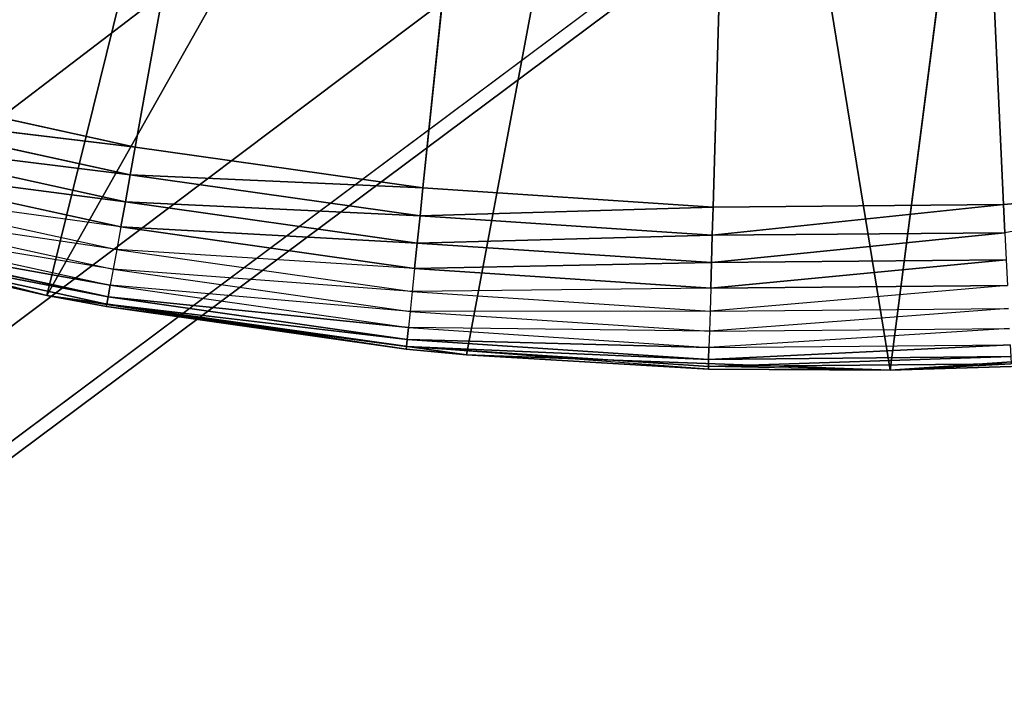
# Model space of a CAD drawing. Header units: centimetres. Extents: x 0.2 to 40.2, y 0.1 to 25.1.
# Tile 56 of 256: x 2.8006 to 2.9222, y 2.0844 to 2.1683. Entities that reach past the tile are written whole.
import ezdxf

# ---------------------------------------------------------------- set-up
doc = ezdxf.new("R2010")
doc.units = ezdxf.units.CM
doc.header["$LTSCALE"] = 2.54
doc.layers.get('0').update_dxf_attribs({"true_color": 0xff5454})

# ---------------------------------------------------------------- blocks, each defined once
blk = doc.blocks.new('P__ka _azienkowa 40cm.STL')
at = {"color": 0}
for p, q in [((2.81489, 2.15261, 2.63), (2.9, 2.625, 2.63)), ((2.81489, 2.15261, 2.63), (2.9, 2.625, 2.63)), ((2.9, 2.625, 2.63), (2.85043, 2.14757, 2.63)), ((2.9, 2.625, 2.63), (2.85043, 2.14757, 2.63)), ((2.88625, 2.1452, 2.63), (2.9, 2.625, 2.63)), ((2.88625, 2.1452, 2.63), (2.9, 2.625, 2.63)), ((2.92214, 2.14551, 2.63), (2.9, 2.625, 2.63)), ((2.92214, 2.14551, 2.63), (2.9, 2.625, 2.63)), ((3.12497, 2.35688, 3.03), (0.4, 0.325, 3.03)), ((3.12497, 2.35688, 3.03), (0.4, 0.325, 3.03)), ((3.075, 2.32189, 3.03), (0.4, 0.325, 3.03)), ((3.075, 2.32189, 3.03), (0.4, 0.325, 3.03)), ((0.4, 0.325, 3.03), (3.01971, 2.29611, 3.03)), ((0.4, 0.325, 3.03), (3.01971, 2.29611, 3.03)), ((0.4, 0.325, 2.93), (2.96078, 2.28032, 2.93)), ((0.4, 0.325, 2.93), (2.96078, 2.28032, 2.93)), ((2.96078, 2.28032, 3.03), (0.4, 0.325, 3.03)), ((2.96078, 2.28032, 3.03), (0.4, 0.325, 3.03)), ((2.80399, 2.1343, 2.83), (2.84, 2.28018, 2.83)), ((2.80399, 2.1343, 2.83), (2.84, 2.28018, 2.83)), ((2.80399, 2.1343, 2.83), (2.88369, 2.27538, 2.83)), ((2.80399, 2.1343, 2.83), (2.88369, 2.27538, 2.83)), ((2.85581, 2.12696, 2.83), (2.88369, 2.27538, 2.83)), ((2.85581, 2.12696, 2.83), (2.88369, 2.27538, 2.83)), ((2.88369, 2.27538, 2.83), (2.90811, 2.12507, 2.83)), ((2.88369, 2.27538, 2.83), (2.90811, 2.12507, 2.83)), ((2.90811, 2.12507, 2.83), (2.92764, 2.27609, 2.83)), ((2.90811, 2.12507, 2.83), (2.92764, 2.27609, 2.83)), ((2.81489, 2.15261, 2.63), (2.77983, 2.16029, 2.63)), ((2.81489, 2.15261, 2.63), (2.77983, 2.16029, 2.63)), ((2.77896, 2.15692, 2.6303), (2.81428, 2.14919, 2.6303)), ((2.81489, 2.15261, 2.63), (2.77896, 2.15692, 2.6303)), ((2.81489, 2.15261, 2.63), (2.77896, 2.15692, 2.6303)), ((2.77896, 2.15692, 2.6303), (2.81428, 2.14919, 2.6303)), ((2.77811, 2.15366, 2.63121), (2.81368, 2.14587, 2.63121)), ((2.81428, 2.14919, 2.6303), (2.77811, 2.15366, 2.63121)), ((2.81428, 2.14919, 2.6303), (2.77811, 2.15366, 2.63121)), ((2.77811, 2.15366, 2.63121), (2.81368, 2.14587, 2.63121)), ((2.81489, 2.15261, 2.63), (2.81428, 2.14919, 2.6303)), ((2.81489, 2.15261, 2.63), (2.81428, 2.14919, 2.6303)), ((2.85043, 2.14757, 2.63), (2.81489, 2.15261, 2.63)), ((2.85043, 2.14757, 2.63), (2.81489, 2.15261, 2.63)), ((2.81368, 2.14587, 2.63121), (2.77732, 2.1506, 2.63268)), ((2.81368, 2.14587, 2.63121), (2.77732, 2.1506, 2.63268)), ((2.77732, 2.1506, 2.63268), (2.81312, 2.14276, 2.63268)), ((2.81428, 2.14919, 2.6303), (2.81368, 2.14587, 2.63121)), ((2.81428, 2.14919, 2.6303), (2.81368, 2.14587, 2.63121)), ((2.81428, 2.14919, 2.6303), (2.85007, 2.14411, 2.6303)), ((2.85043, 2.14757, 2.63), (2.81428, 2.14919, 2.6303)), ((2.85043, 2.14757, 2.63), (2.81428, 2.14919, 2.6303)), ((2.81428, 2.14919, 2.6303), (2.85007, 2.14411, 2.6303)), ((2.77661, 2.14784, 2.63468), (2.81261, 2.13995, 2.63468)), ((2.81312, 2.14276, 2.63268), (2.77661, 2.14784, 2.63468)), ((2.85043, 2.14757, 2.63), (2.85007, 2.14411, 2.6303)), ((2.85043, 2.14757, 2.63), (2.85007, 2.14411, 2.6303)), ((2.88625, 2.1452, 2.63), (2.85043, 2.14757, 2.63)), ((2.88625, 2.1452, 2.63), (2.85043, 2.14757, 2.63)), ((2.95791, 2.14851, 2.63), (2.92214, 2.14551, 2.63)), ((2.95791, 2.14851, 2.63), (2.92214, 2.14551, 2.63)), ((2.80399, 2.1343, 2.83), (2.75323, 2.14703, 2.83)), ((2.80399, 2.1343, 2.83), (2.75323, 2.14703, 2.83)), ((2.77599, 2.14545, 2.63714), (2.81218, 2.13753, 2.63714)), ((2.81261, 2.13995, 2.63468), (2.77599, 2.14545, 2.63714)), ((2.81368, 2.14587, 2.63121), (2.81312, 2.14276, 2.63268)), ((2.81368, 2.14587, 2.63121), (2.81312, 2.14276, 2.63268)), ((2.81368, 2.14587, 2.63121), (2.84973, 2.14076, 2.63121)), ((2.85007, 2.14411, 2.6303), (2.81368, 2.14587, 2.63121)), ((2.85007, 2.14411, 2.6303), (2.81368, 2.14587, 2.63121)), ((2.81368, 2.14587, 2.63121), (2.84973, 2.14076, 2.63121)), ((2.88625, 2.1452, 2.63), (2.85007, 2.14411, 2.6303)), ((2.88625, 2.1452, 2.63), (2.85007, 2.14411, 2.6303)), ((2.92214, 2.14551, 2.63), (2.88615, 2.14173, 2.6303)), ((2.92214, 2.14551, 2.63), (2.88615, 2.14173, 2.6303)), ((2.88625, 2.1452, 2.63), (2.88615, 2.14173, 2.6303)), ((2.88625, 2.1452, 2.63), (2.88615, 2.14173, 2.6303)), ((2.92214, 2.14551, 2.63), (2.88625, 2.1452, 2.63)), ((2.92214, 2.14551, 2.63), (2.88625, 2.1452, 2.63)), ((2.92214, 2.14551, 2.63), (2.9223, 2.14204, 2.6303)), ((2.92214, 2.14551, 2.63), (2.9223, 2.14204, 2.6303)), ((2.85007, 2.14411, 2.6303), (2.84973, 2.14076, 2.63121)), ((2.85007, 2.14411, 2.6303), (2.84973, 2.14076, 2.63121)), ((2.85007, 2.14411, 2.6303), (2.88615, 2.14173, 2.6303)), ((2.85007, 2.14411, 2.6303), (2.88615, 2.14173, 2.6303)), ((2.81218, 2.13753, 2.63714), (2.77549, 2.14352, 2.64)), ((2.77549, 2.14352, 2.64), (2.81182, 2.13556, 2.64)), ((2.81312, 2.14276, 2.63268), (2.81261, 2.13995, 2.63468)), ((2.84973, 2.14076, 2.63121), (2.81312, 2.14276, 2.63268)), ((2.84973, 2.14076, 2.63121), (2.81312, 2.14276, 2.63268)), ((2.81312, 2.14276, 2.63268), (2.8494, 2.13762, 2.63268)), ((2.77512, 2.14209, 2.64316), (2.81156, 2.13411, 2.64316)), ((2.81182, 2.13556, 2.64), (2.77512, 2.14209, 2.64316)), ((2.81182, 2.13556, 2.64), (2.77512, 2.14209, 2.64316)), ((2.77512, 2.14209, 2.64316), (2.81156, 2.13411, 2.64316)), ((2.88615, 2.14173, 2.6303), (2.84973, 2.14076, 2.63121)), ((2.88615, 2.14173, 2.6303), (2.84973, 2.14076, 2.63121)), ((2.9223, 2.14204, 2.6303), (2.88605, 2.13836, 2.63121)), ((2.9223, 2.14204, 2.6303), (2.88605, 2.13836, 2.63121)), ((2.88615, 2.14173, 2.6303), (2.88605, 2.13836, 2.63121)), ((2.88615, 2.14173, 2.6303), (2.88605, 2.13836, 2.63121)), ((2.88615, 2.14173, 2.6303), (2.9223, 2.14204, 2.6303)), ((2.88615, 2.14173, 2.6303), (2.9223, 2.14204, 2.6303)), ((2.80399, 2.1343, 2.83), (2.77482, 2.14092, 2.65)), ((2.77482, 2.14092, 2.65), (2.80399, 2.1343, 2.65)), ((2.80399, 2.1343, 2.83), (2.77482, 2.14092, 2.65)), ((2.80399, 2.1343, 2.65), (2.7749, 2.14122, 2.64653)), ((2.7749, 2.14122, 2.64653), (2.8114, 2.13322, 2.64653)), ((2.81156, 2.13411, 2.64316), (2.7749, 2.14122, 2.64653)), ((2.81156, 2.13411, 2.64316), (2.7749, 2.14122, 2.64653)), ((2.7749, 2.14122, 2.64653), (2.8114, 2.13322, 2.64653)), ((2.84973, 2.14076, 2.63121), (2.8494, 2.13762, 2.63268)), ((2.84973, 2.14076, 2.63121), (2.8494, 2.13762, 2.63268)), ((2.84973, 2.14076, 2.63121), (2.88605, 2.13836, 2.63121)), ((2.84973, 2.14076, 2.63121), (2.88605, 2.13836, 2.63121)), ((2.81261, 2.13995, 2.63468), (2.81218, 2.13753, 2.63714)), ((2.81261, 2.13995, 2.63468), (2.8491, 2.13478, 2.63468)), ((2.8494, 2.13762, 2.63268), (2.81261, 2.13995, 2.63468)), ((2.88605, 2.13836, 2.63121), (2.8494, 2.13762, 2.63268)), ((2.88605, 2.13836, 2.63121), (2.8494, 2.13762, 2.63268)), ((2.92246, 2.13868, 2.63121), (2.88596, 2.1352, 2.63268)), ((2.92246, 2.13868, 2.63121), (2.88596, 2.1352, 2.63268)), ((2.88605, 2.13836, 2.63121), (2.88596, 2.1352, 2.63268)), ((2.88605, 2.13836, 2.63121), (2.88596, 2.1352, 2.63268)), ((2.88605, 2.13836, 2.63121), (2.92246, 2.13868, 2.63121)), ((2.88605, 2.13836, 2.63121), (2.92246, 2.13868, 2.63121)), ((2.81218, 2.13753, 2.63714), (2.81182, 2.13556, 2.64)), ((2.81218, 2.13753, 2.63714), (2.84885, 2.13233, 2.63714)), ((2.8491, 2.13478, 2.63468), (2.81218, 2.13753, 2.63714)), ((2.8494, 2.13762, 2.63268), (2.8491, 2.13478, 2.63468)), ((2.8494, 2.13762, 2.63268), (2.88596, 2.1352, 2.63268)), ((2.81182, 2.13556, 2.64), (2.81156, 2.13411, 2.64316)), ((2.81182, 2.13556, 2.64), (2.81156, 2.13411, 2.64316)), ((2.84885, 2.13233, 2.63714), (2.81182, 2.13556, 2.64)), ((2.81182, 2.13556, 2.64), (2.84864, 2.13034, 2.64)), ((2.9226, 2.13552, 2.63268), (2.88588, 2.13235, 2.63468)), ((2.88596, 2.1352, 2.63268), (2.9226, 2.13552, 2.63268)), ((2.80399, 2.1343, 2.65), (2.80399, 2.1343, 2.83)), ((2.80399, 2.1343, 2.65), (2.81135, 2.13292, 2.65)), ((2.81135, 2.13292, 2.65), (2.80399, 2.1343, 2.83)), ((2.80399, 2.1343, 2.65), (2.80399, 2.1343, 2.83)), ((2.81135, 2.13292, 2.65), (2.80399, 2.1343, 2.83)), ((2.84837, 2.12767, 2.65), (2.80399, 2.1343, 2.83)), ((2.84837, 2.12767, 2.65), (2.80399, 2.1343, 2.83)), ((2.85581, 2.12696, 2.83), (2.80399, 2.1343, 2.83)), ((2.85581, 2.12696, 2.83), (2.80399, 2.1343, 2.83)), ((2.80399, 2.1343, 2.65), (2.8114, 2.13322, 2.64653)), ((2.81156, 2.13411, 2.64316), (2.8114, 2.13322, 2.64653)), ((2.81156, 2.13411, 2.64316), (2.8114, 2.13322, 2.64653)), ((2.81156, 2.13411, 2.64316), (2.84849, 2.12887, 2.64316)), ((2.84864, 2.13034, 2.64), (2.81156, 2.13411, 2.64316)), ((2.84864, 2.13034, 2.64), (2.81156, 2.13411, 2.64316)), ((2.81156, 2.13411, 2.64316), (2.84849, 2.12887, 2.64316)), ((2.8491, 2.13478, 2.63468), (2.84885, 2.13233, 2.63714)), ((2.88596, 2.1352, 2.63268), (2.8491, 2.13478, 2.63468)), ((2.8491, 2.13478, 2.63468), (2.88588, 2.13235, 2.63468)), ((2.88596, 2.1352, 2.63268), (2.88588, 2.13235, 2.63468)), ((2.81135, 2.13292, 2.65), (2.8114, 2.13322, 2.64653)), ((2.81135, 2.13292, 2.65), (2.84837, 2.12767, 2.65)), ((2.81135, 2.13292, 2.65), (2.84837, 2.12767, 2.65)), ((2.81135, 2.13292, 2.65), (2.8484, 2.12798, 2.64653)), ((2.81135, 2.13292, 2.65), (2.8484, 2.12798, 2.64653)), ((2.8114, 2.13322, 2.64653), (2.8484, 2.12798, 2.64653)), ((2.84849, 2.12887, 2.64316), (2.8114, 2.13322, 2.64653)), ((2.84849, 2.12887, 2.64316), (2.8114, 2.13322, 2.64653)), ((2.8114, 2.13322, 2.64653), (2.8484, 2.12798, 2.64653)), ((2.84885, 2.13233, 2.63714), (2.84864, 2.13034, 2.64)), ((2.88588, 2.13235, 2.63468), (2.84885, 2.13233, 2.63714)), ((2.84885, 2.13233, 2.63714), (2.88581, 2.12988, 2.63714)), ((2.92274, 2.13267, 2.63468), (2.88581, 2.12988, 2.63714)), ((2.88588, 2.13235, 2.63468), (2.88581, 2.12988, 2.63714)), ((2.88588, 2.13235, 2.63468), (2.92274, 2.13267, 2.63468)), ((2.84864, 2.13034, 2.64), (2.84849, 2.12887, 2.64316)), ((2.84864, 2.13034, 2.64), (2.84849, 2.12887, 2.64316)), ((2.88581, 2.12988, 2.63714), (2.84864, 2.13034, 2.64)), ((2.84864, 2.13034, 2.64), (2.88575, 2.12788, 2.64)), ((2.92285, 2.13021, 2.63714), (2.88575, 2.12788, 2.64)), ((2.88581, 2.12988, 2.63714), (2.88575, 2.12788, 2.64)), ((2.88581, 2.12988, 2.63714), (2.92285, 2.13021, 2.63714)), ((2.84837, 2.12767, 2.65), (2.8484, 2.12798, 2.64653)), ((2.84849, 2.12887, 2.64316), (2.8484, 2.12798, 2.64653)), ((2.84849, 2.12887, 2.64316), (2.8484, 2.12798, 2.64653)), ((2.85581, 2.12696, 2.65), (2.8484, 2.12798, 2.64653)), ((2.88568, 2.12521, 2.65), (2.8484, 2.12798, 2.64653)), ((2.8484, 2.12798, 2.64653), (2.88568, 2.12551, 2.64653)), ((2.88571, 2.12641, 2.64316), (2.8484, 2.12798, 2.64653)), ((2.88571, 2.12641, 2.64316), (2.8484, 2.12798, 2.64653)), ((2.8484, 2.12798, 2.64653), (2.88568, 2.12551, 2.64653)), ((2.84849, 2.12887, 2.64316), (2.88571, 2.12641, 2.64316)), ((2.88575, 2.12788, 2.64), (2.84849, 2.12887, 2.64316)), ((2.88575, 2.12788, 2.64), (2.84849, 2.12887, 2.64316)), ((2.84849, 2.12887, 2.64316), (2.88571, 2.12641, 2.64316)), ((2.92294, 2.12821, 2.64), (2.88571, 2.12641, 2.64316)), ((2.92294, 2.12821, 2.64), (2.88571, 2.12641, 2.64316)), ((2.88575, 2.12788, 2.64), (2.92294, 2.12821, 2.64)), ((2.96033, 2.12865, 2.83), (2.90811, 2.12507, 2.83)), ((2.96033, 2.12865, 2.83), (2.90811, 2.12507, 2.83)), ((2.84837, 2.12767, 2.65), (2.85581, 2.12696, 2.83)), ((2.84837, 2.12767, 2.65), (2.85581, 2.12696, 2.65)), ((2.84837, 2.12767, 2.65), (2.85581, 2.12696, 2.83)), ((2.85581, 2.12696, 2.65), (2.85581, 2.12696, 2.83)), ((2.85581, 2.12696, 2.65), (2.85581, 2.12696, 2.83)), ((2.85581, 2.12696, 2.65), (2.88568, 2.12521, 2.65)), ((2.88568, 2.12521, 2.65), (2.85581, 2.12696, 2.83)), ((2.88568, 2.12521, 2.65), (2.85581, 2.12696, 2.83)), ((2.90811, 2.12507, 2.83), (2.85581, 2.12696, 2.83)), ((2.90811, 2.12507, 2.83), (2.85581, 2.12696, 2.83)), ((2.92301, 2.12674, 2.64316), (2.88568, 2.12551, 2.64653)), ((2.92301, 2.12674, 2.64316), (2.88568, 2.12551, 2.64653)), ((2.88575, 2.12788, 2.64), (2.88571, 2.12641, 2.64316)), ((2.88575, 2.12788, 2.64), (2.88571, 2.12641, 2.64316)), ((2.88571, 2.12641, 2.64316), (2.92301, 2.12674, 2.64316)), ((2.88571, 2.12641, 2.64316), (2.92301, 2.12674, 2.64316)), ((2.88571, 2.12641, 2.64316), (2.88568, 2.12551, 2.64653)), ((2.88571, 2.12641, 2.64316), (2.88568, 2.12551, 2.64653)), ((2.88568, 2.12551, 2.64653), (2.92305, 2.12584, 2.64653)), ((2.88568, 2.12551, 2.64653), (2.92305, 2.12584, 2.64653)), ((2.90811, 2.12507, 2.65), (2.88568, 2.12551, 2.64653)), ((2.88568, 2.12521, 2.65), (2.88568, 2.12551, 2.64653)), ((2.90811, 2.12507, 2.65), (2.92305, 2.12584, 2.64653)), ((2.90811, 2.12507, 2.65), (2.92307, 2.12553, 2.65)), ((2.92307, 2.12553, 2.65), (2.90811, 2.12507, 2.83)), ((2.92307, 2.12553, 2.65), (2.90811, 2.12507, 2.83)), ((2.88568, 2.12521, 2.65), (2.90811, 2.12507, 2.83)), ((2.88568, 2.12521, 2.65), (2.90811, 2.12507, 2.65)), ((2.88568, 2.12521, 2.65), (2.90811, 2.12507, 2.83)), ((2.90811, 2.12507, 2.65), (2.90811, 2.12507, 2.83)), ((2.90811, 2.12507, 2.65), (2.90811, 2.12507, 2.83))]:
    blk.add_line(p, q, dxfattribs=at)
mesh = blk.add_polyface(dxfattribs=at)
corners = [(40, 8.125, 11.93), (0.4, 8.125, 11.93), (40, 0.325, 11.93)]
mesh.append_faces([[corners[k] for k in face] for face in [(0, 1, 2)]], dxfattribs={"color": 0})
mesh = blk.add_polyface(dxfattribs=at)
corners = [(40, 0.325, 11.93), (0.4, 8.125, 11.93), (0.4, 0.325, 11.93)]
mesh.append_faces([[corners[k] for k in face] for face in [(0, 1, 2)]], dxfattribs={"color": 0})
mesh = blk.add_polyface(dxfattribs=at)
corners = [(40, 0.325, 11.83), (0.4, 0.325, 11.83), (0.4, 8.125, 11.83)]
mesh.append_faces([[corners[k] for k in face] for face in [(0, 1, 2)]], dxfattribs={"color": 0})
mesh = blk.add_polyface(dxfattribs=at)
corners = [(40, 0.325, 11.83), (0.4, 8.125, 11.83), (40, 8.125, 11.83)]
mesh.append_faces([[corners[k] for k in face] for face in [(0, 1, 2)]], dxfattribs={"color": 0})
mesh = blk.add_polyface(dxfattribs=at)
corners = [(2.9, 2.625, 2.63), (2.77983, 2.16029, 2.63), (2.74544, 2.17057, 2.63)]
mesh.append_faces([[corners[k] for k in face] for face in [(0, 1, 2)]], dxfattribs={"color": 0})
mesh = blk.add_polyface(dxfattribs=at)
corners = [(2.9, 2.625, 2.63), (2.81489, 2.15261, 2.63), (2.77983, 2.16029, 2.63)]
mesh.append_faces([[corners[k] for k in face] for face in [(0, 1, 2)]], dxfattribs={"color": 0})
mesh = blk.add_polyface(dxfattribs=at)
corners = [(2.9, 2.625, 2.63), (2.85043, 2.14757, 2.63), (2.81489, 2.15261, 2.63)]
mesh.append_faces([[corners[k] for k in face] for face in [(0, 1, 2)]], dxfattribs={"color": 0})
mesh = blk.add_polyface(dxfattribs=at)
corners = [(2.9, 2.625, 2.63), (2.88625, 2.1452, 2.63), (2.85043, 2.14757, 2.63)]
mesh.append_faces([[corners[k] for k in face] for face in [(0, 1, 2)]], dxfattribs={"color": 0})
mesh = blk.add_polyface(dxfattribs=at)
corners = [(2.92214, 2.14551, 2.63), (2.88625, 2.1452, 2.63), (2.9, 2.625, 2.63)]
mesh.append_faces([[corners[k] for k in face] for face in [(0, 1, 2)]], dxfattribs={"color": 0})
mesh = blk.add_polyface(dxfattribs=at)
corners = [(2.95791, 2.14851, 2.63), (2.92214, 2.14551, 2.63), (2.9, 2.625, 2.63)]
mesh.append_faces([[corners[k] for k in face] for face in [(0, 1, 2)]], dxfattribs={"color": 0})
mesh = blk.add_polyface(dxfattribs=at)
corners = [(3.06249, 2.17334, 2.63), (3.02828, 2.16246, 2.63), (2.9, 2.625, 2.63)]
mesh.append_faces([[corners[k] for k in face] for face in [(0, 1, 2)]], dxfattribs={"color": 0})
mesh = blk.add_polyface(dxfattribs=at)
corners = [(3.02828, 2.16246, 2.63), (2.99336, 2.15417, 2.63), (2.9, 2.625, 2.63)]
mesh.append_faces([[corners[k] for k in face] for face in [(0, 1, 2)]], dxfattribs={"color": 0})
mesh = blk.add_polyface(dxfattribs=at)
corners = [(2.99336, 2.15417, 2.63), (2.95791, 2.14851, 2.63), (2.9, 2.625, 2.63)]
mesh.append_faces([[corners[k] for k in face] for face in [(0, 1, 2)]], dxfattribs={"color": 0})
mesh = blk.add_polyface(dxfattribs=at)
corners = [(40, 0.325, 3.03), (3.12497, 2.35688, 3.03), (0.4, 0.325, 3.03)]
mesh.append_faces([[corners[k] for k in face] for face in [(0, 1, 2)]], dxfattribs={"color": 0})
mesh = blk.add_polyface(dxfattribs=at)
corners = [(3.12497, 2.35688, 3.03), (3.075, 2.32189, 3.03), (0.4, 0.325, 3.03)]
mesh.append_faces([[corners[k] for k in face] for face in [(0, 1, 2)]], dxfattribs={"color": 0})
mesh = blk.add_polyface(dxfattribs=at)
corners = [(3.075, 2.32189, 3.03), (3.01971, 2.29611, 3.03), (0.4, 0.325, 3.03)]
mesh.append_faces([[corners[k] for k in face] for face in [(0, 1, 2)]], dxfattribs={"color": 0})
mesh = blk.add_polyface(dxfattribs=at)
corners = [(2.83922, 2.28032, 2.93), (0.4, 0.325, 2.93), (2.78029, 2.29611, 2.93)]
mesh.append_faces([[corners[k] for k in face] for face in [(0, 1, 2)]], dxfattribs={"color": 0})
mesh = blk.add_polyface(dxfattribs=at)
corners = [(3.01971, 2.29611, 3.03), (2.96078, 2.28032, 3.03), (0.4, 0.325, 3.03)]
mesh.append_faces([[corners[k] for k in face] for face in [(0, 1, 2)]], dxfattribs={"color": 0})
mesh = blk.add_polyface(dxfattribs=at)
corners = [(2.84, 2.28018, 3.03), (2.78029, 2.29611, 3.03), (0.4, 0.325, 3.03)]
mesh.append_faces([[corners[k] for k in face] for face in [(0, 1, 2)]], dxfattribs={"color": 0})
mesh = blk.add_polyface(dxfattribs=at)
corners = [(2.84, 2.28018, 2.83), (2.79726, 2.29042, 2.83), (2.75323, 2.14703, 2.83)]
mesh.append_faces([[corners[k] for k in face] for face in [(0, 1, 2)]], dxfattribs={"color": 0})
mesh = blk.add_polyface(dxfattribs=at)
corners = [(40, 0.325, 2.93), (0.4, 0.325, 2.93), (2.96078, 2.28032, 2.93)]
mesh.append_faces([[corners[k] for k in face] for face in [(0, 1, 2)]], dxfattribs={"color": 0})
mesh = blk.add_polyface(dxfattribs=at)
corners = [(2.96078, 2.28032, 2.93), (0.4, 0.325, 2.93), (2.9, 2.275, 2.93)]
mesh.append_faces([[corners[k] for k in face] for face in [(0, 1, 2)]], dxfattribs={"color": 0})
mesh = blk.add_polyface(dxfattribs=at)
corners = [(2.9, 2.275, 2.93), (0.4, 0.325, 2.93), (2.83922, 2.28032, 2.93)]
mesh.append_faces([[corners[k] for k in face] for face in [(0, 1, 2)]], dxfattribs={"color": 0})
mesh = blk.add_polyface(dxfattribs=at)
corners = [(2.96078, 2.28032, 3.03), (2.9, 2.275, 3.03), (0.4, 0.325, 3.03)]
mesh.append_faces([[corners[k] for k in face] for face in [(0, 1, 2)]], dxfattribs={"color": 0})
mesh = blk.add_polyface(dxfattribs=at)
corners = [(2.9, 2.275, 3.03), (2.84, 2.28018, 3.03), (0.4, 0.325, 3.03)]
mesh.append_faces([[corners[k] for k in face] for face in [(0, 1, 2)]], dxfattribs={"color": 0})
mesh = blk.add_polyface(dxfattribs=at)
corners = [(2.84, 2.28018, 2.83), (2.75323, 2.14703, 2.83), (2.80399, 2.1343, 2.83)]
mesh.append_faces([[corners[k] for k in face] for face in [(0, 1, 2)]], dxfattribs={"color": 0})
mesh = blk.add_polyface(dxfattribs=at)
corners = [(2.88369, 2.27538, 2.83), (2.84, 2.28018, 2.83), (2.80399, 2.1343, 2.83)]
mesh.append_faces([[corners[k] for k in face] for face in [(0, 1, 2)]], dxfattribs={"color": 0})
mesh = blk.add_polyface(dxfattribs=at)
corners = [(2.88369, 2.27538, 2.83), (2.80399, 2.1343, 2.83), (2.85581, 2.12696, 2.83)]
mesh.append_faces([[corners[k] for k in face] for face in [(0, 1, 2)]], dxfattribs={"color": 0})
mesh = blk.add_polyface(dxfattribs=at)
corners = [(2.90811, 2.12507, 2.83), (2.88369, 2.27538, 2.83), (2.85581, 2.12696, 2.83)]
mesh.append_faces([[corners[k] for k in face] for face in [(0, 1, 2)]], dxfattribs={"color": 0})
mesh = blk.add_polyface(dxfattribs=at)
corners = [(2.92764, 2.27609, 2.83), (2.88369, 2.27538, 2.83), (2.90811, 2.12507, 2.83)]
mesh.append_faces([[corners[k] for k in face] for face in [(0, 1, 2)]], dxfattribs={"color": 0})
mesh = blk.add_polyface(dxfattribs=at)
corners = [(2.96033, 2.12865, 2.83), (2.92764, 2.27609, 2.83), (2.90811, 2.12507, 2.83)]
mesh.append_faces([[corners[k] for k in face] for face in [(0, 1, 2)]], dxfattribs={"color": 0})
mesh = blk.add_polyface(dxfattribs=at)
corners = [(2.81489, 2.15261, 2.63), (2.77896, 2.15692, 2.6303), (2.77983, 2.16029, 2.63)]
mesh.append_faces([[corners[k] for k in face] for face in [(0, 1, 2)]], dxfattribs={"color": 0})
mesh = blk.add_polyface(dxfattribs=at)
corners = [(2.81428, 2.14919, 2.6303), (2.77811, 2.15366, 2.63121), (2.77896, 2.15692, 2.6303)]
mesh.append_faces([[corners[k] for k in face] for face in [(0, 1, 2)]], dxfattribs={"color": 0})
mesh = blk.add_polyface(dxfattribs=at)
corners = [(2.81489, 2.15261, 2.63), (2.81428, 2.14919, 2.6303), (2.77896, 2.15692, 2.6303)]
mesh.append_faces([[corners[k] for k in face] for face in [(0, 1, 2)]], dxfattribs={"color": 0})
mesh = blk.add_polyface(dxfattribs=at)
corners = [(2.81368, 2.14587, 2.63121), (2.77732, 2.1506, 2.63268), (2.77811, 2.15366, 2.63121)]
mesh.append_faces([[corners[k] for k in face] for face in [(0, 1, 2)]], dxfattribs={"color": 0})
mesh = blk.add_polyface(dxfattribs=at)
corners = [(2.81428, 2.14919, 2.6303), (2.81368, 2.14587, 2.63121), (2.77811, 2.15366, 2.63121)]
mesh.append_faces([[corners[k] for k in face] for face in [(0, 1, 2)]], dxfattribs={"color": 0})
mesh = blk.add_polyface(dxfattribs=at)
corners = [(2.85043, 2.14757, 2.63), (2.81428, 2.14919, 2.6303), (2.81489, 2.15261, 2.63)]
mesh.append_faces([[corners[k] for k in face] for face in [(0, 1, 2)]], dxfattribs={"color": 0})
mesh = blk.add_polyface(dxfattribs=at)
corners = [(2.81368, 2.14587, 2.63121), (2.81312, 2.14276, 2.63268), (2.77732, 2.1506, 2.63268)]
mesh.append_faces([[corners[k] for k in face] for face in [(0, 1, 2)]], dxfattribs={"color": 0})
mesh = blk.add_polyface(dxfattribs=at)
corners = [(2.85007, 2.14411, 2.6303), (2.81368, 2.14587, 2.63121), (2.81428, 2.14919, 2.6303)]
mesh.append_faces([[corners[k] for k in face] for face in [(0, 1, 2)]], dxfattribs={"color": 0})
mesh = blk.add_polyface(dxfattribs=at)
corners = [(2.85043, 2.14757, 2.63), (2.85007, 2.14411, 2.6303), (2.81428, 2.14919, 2.6303)]
mesh.append_faces([[corners[k] for k in face] for face in [(0, 1, 2)]], dxfattribs={"color": 0})
mesh = blk.add_polyface(dxfattribs=at)
corners = [(2.88625, 2.1452, 2.63), (2.85007, 2.14411, 2.6303), (2.85043, 2.14757, 2.63)]
mesh.append_faces([[corners[k] for k in face] for face in [(0, 1, 2)]], dxfattribs={"color": 0})
mesh = blk.add_polyface(dxfattribs=at)
corners = [(2.95791, 2.14851, 2.63), (2.9223, 2.14204, 2.6303), (2.92214, 2.14551, 2.63)]
mesh.append_faces([[corners[k] for k in face] for face in [(0, 1, 2)]], dxfattribs={"color": 0})
mesh = blk.add_polyface(dxfattribs=at)
corners = [(2.75323, 2.14703, 2.83), (2.77482, 2.14092, 2.65), (2.80399, 2.1343, 2.83)]
mesh.append_faces([[corners[k] for k in face] for face in [(0, 1, 2)]], dxfattribs={"color": 0})
mesh = blk.add_polyface(dxfattribs=at)
corners = [(2.84973, 2.14076, 2.63121), (2.81312, 2.14276, 2.63268), (2.81368, 2.14587, 2.63121)]
mesh.append_faces([[corners[k] for k in face] for face in [(0, 1, 2)]], dxfattribs={"color": 0})
mesh = blk.add_polyface(dxfattribs=at)
corners = [(2.85007, 2.14411, 2.6303), (2.84973, 2.14076, 2.63121), (2.81368, 2.14587, 2.63121)]
mesh.append_faces([[corners[k] for k in face] for face in [(0, 1, 2)]], dxfattribs={"color": 0})
mesh = blk.add_polyface(dxfattribs=at)
corners = [(2.88625, 2.1452, 2.63), (2.88615, 2.14173, 2.6303), (2.85007, 2.14411, 2.6303)]
mesh.append_faces([[corners[k] for k in face] for face in [(0, 1, 2)]], dxfattribs={"color": 0})
mesh = blk.add_polyface(dxfattribs=at)
corners = [(2.92214, 2.14551, 2.63), (2.88615, 2.14173, 2.6303), (2.88625, 2.1452, 2.63)]
mesh.append_faces([[corners[k] for k in face] for face in [(0, 1, 2)]], dxfattribs={"color": 0})
mesh = blk.add_polyface(dxfattribs=at)
corners = [(2.9223, 2.14204, 2.6303), (2.88615, 2.14173, 2.6303), (2.92214, 2.14551, 2.63)]
mesh.append_faces([[corners[k] for k in face] for face in [(0, 1, 2)]], dxfattribs={"color": 0})
mesh = blk.add_polyface(dxfattribs=at)
corners = [(2.88615, 2.14173, 2.6303), (2.84973, 2.14076, 2.63121), (2.85007, 2.14411, 2.6303)]
mesh.append_faces([[corners[k] for k in face] for face in [(0, 1, 2)]], dxfattribs={"color": 0})
mesh = blk.add_polyface(dxfattribs=at)
corners = [(2.77512, 2.14209, 2.64316), (2.77549, 2.14352, 2.64), (2.81182, 2.13556, 2.64)]
mesh.append_faces([[corners[k] for k in face] for face in [(0, 1, 2)]], dxfattribs={"color": 0})
mesh = blk.add_polyface(dxfattribs=at)
corners = [(2.84973, 2.14076, 2.63121), (2.8494, 2.13762, 2.63268), (2.81312, 2.14276, 2.63268)]
mesh.append_faces([[corners[k] for k in face] for face in [(0, 1, 2)]], dxfattribs={"color": 0})
mesh = blk.add_polyface(dxfattribs=at)
corners = [(2.7749, 2.14122, 2.64653), (2.77512, 2.14209, 2.64316), (2.81156, 2.13411, 2.64316)]
mesh.append_faces([[corners[k] for k in face] for face in [(0, 1, 2)]], dxfattribs={"color": 0})
mesh = blk.add_polyface(dxfattribs=at)
corners = [(2.77512, 2.14209, 2.64316), (2.81182, 2.13556, 2.64), (2.81156, 2.13411, 2.64316)]
mesh.append_faces([[corners[k] for k in face] for face in [(0, 1, 2)]], dxfattribs={"color": 0})
mesh = blk.add_polyface(dxfattribs=at)
corners = [(2.88615, 2.14173, 2.6303), (2.88605, 2.13836, 2.63121), (2.84973, 2.14076, 2.63121)]
mesh.append_faces([[corners[k] for k in face] for face in [(0, 1, 2)]], dxfattribs={"color": 0})
mesh = blk.add_polyface(dxfattribs=at)
corners = [(2.9223, 2.14204, 2.6303), (2.88605, 2.13836, 2.63121), (2.88615, 2.14173, 2.6303)]
mesh.append_faces([[corners[k] for k in face] for face in [(0, 1, 2)]], dxfattribs={"color": 0})
mesh = blk.add_polyface(dxfattribs=at)
corners = [(2.92246, 2.13868, 2.63121), (2.88605, 2.13836, 2.63121), (2.9223, 2.14204, 2.6303)]
mesh.append_faces([[corners[k] for k in face] for face in [(0, 1, 2)]], dxfattribs={"color": 0})
mesh = blk.add_polyface(dxfattribs=at)
corners = [(2.80399, 2.1343, 2.83), (2.77482, 2.14092, 2.65), (2.80399, 2.1343, 2.65)]
mesh.append_faces([[corners[k] for k in face] for face in [(0, 1, 2)]], dxfattribs={"color": 0})
mesh = blk.add_polyface(dxfattribs=at)
corners = [(2.80399, 2.1343, 2.65), (2.7749, 2.14122, 2.64653), (2.8114, 2.13322, 2.64653)]
mesh.append_faces([[corners[k] for k in face] for face in [(0, 1, 2)]], dxfattribs={"color": 0})
mesh = blk.add_polyface(dxfattribs=at)
corners = [(2.7749, 2.14122, 2.64653), (2.81156, 2.13411, 2.64316), (2.8114, 2.13322, 2.64653)]
mesh.append_faces([[corners[k] for k in face] for face in [(0, 1, 2)]], dxfattribs={"color": 0})
mesh = blk.add_polyface(dxfattribs=at)
corners = [(2.88605, 2.13836, 2.63121), (2.8494, 2.13762, 2.63268), (2.84973, 2.14076, 2.63121)]
mesh.append_faces([[corners[k] for k in face] for face in [(0, 1, 2)]], dxfattribs={"color": 0})
mesh = blk.add_polyface(dxfattribs=at)
corners = [(2.88605, 2.13836, 2.63121), (2.88596, 2.1352, 2.63268), (2.8494, 2.13762, 2.63268)]
mesh.append_faces([[corners[k] for k in face] for face in [(0, 1, 2)]], dxfattribs={"color": 0})
mesh = blk.add_polyface(dxfattribs=at)
corners = [(2.92246, 2.13868, 2.63121), (2.88596, 2.1352, 2.63268), (2.88605, 2.13836, 2.63121)]
mesh.append_faces([[corners[k] for k in face] for face in [(0, 1, 2)]], dxfattribs={"color": 0})
mesh = blk.add_polyface(dxfattribs=at)
corners = [(2.9226, 2.13552, 2.63268), (2.88596, 2.1352, 2.63268), (2.92246, 2.13868, 2.63121)]
mesh.append_faces([[corners[k] for k in face] for face in [(0, 1, 2)]], dxfattribs={"color": 0})
mesh = blk.add_polyface(dxfattribs=at)
corners = [(2.81156, 2.13411, 2.64316), (2.81182, 2.13556, 2.64), (2.84864, 2.13034, 2.64)]
mesh.append_faces([[corners[k] for k in face] for face in [(0, 1, 2)]], dxfattribs={"color": 0})
mesh = blk.add_polyface(dxfattribs=at)
corners = [(2.80399, 2.1343, 2.83), (2.80399, 2.1343, 2.65), (2.81135, 2.13292, 2.65)]
mesh.append_faces([[corners[k] for k in face] for face in [(0, 1, 2)]], dxfattribs={"color": 0})
mesh = blk.add_polyface(dxfattribs=at)
corners = [(2.80399, 2.1343, 2.83), (2.81135, 2.13292, 2.65), (2.84837, 2.12767, 2.65)]
mesh.append_faces([[corners[k] for k in face] for face in [(0, 1, 2)]], dxfattribs={"color": 0})
mesh = blk.add_polyface(dxfattribs=at)
corners = [(2.80399, 2.1343, 2.83), (2.84837, 2.12767, 2.65), (2.85581, 2.12696, 2.83)]
mesh.append_faces([[corners[k] for k in face] for face in [(0, 1, 2)]], dxfattribs={"color": 0})
mesh = blk.add_polyface(dxfattribs=at)
corners = [(2.8114, 2.13322, 2.64653), (2.81156, 2.13411, 2.64316), (2.84849, 2.12887, 2.64316)]
mesh.append_faces([[corners[k] for k in face] for face in [(0, 1, 2)]], dxfattribs={"color": 0})
mesh = blk.add_polyface(dxfattribs=at)
corners = [(2.81156, 2.13411, 2.64316), (2.84864, 2.13034, 2.64), (2.84849, 2.12887, 2.64316)]
mesh.append_faces([[corners[k] for k in face] for face in [(0, 1, 2)]], dxfattribs={"color": 0})
mesh = blk.add_polyface(dxfattribs=at)
corners = [(2.81135, 2.13292, 2.65), (2.8114, 2.13322, 2.64653), (2.8484, 2.12798, 2.64653)]
mesh.append_faces([[corners[k] for k in face] for face in [(0, 1, 2)]], dxfattribs={"color": 0})
mesh = blk.add_polyface(dxfattribs=at)
corners = [(2.81135, 2.13292, 2.65), (2.8484, 2.12798, 2.64653), (2.84837, 2.12767, 2.65)]
mesh.append_faces([[corners[k] for k in face] for face in [(0, 1, 2)]], dxfattribs={"color": 0})
mesh = blk.add_polyface(dxfattribs=at)
corners = [(2.8114, 2.13322, 2.64653), (2.84849, 2.12887, 2.64316), (2.8484, 2.12798, 2.64653)]
mesh.append_faces([[corners[k] for k in face] for face in [(0, 1, 2)]], dxfattribs={"color": 0})
mesh = blk.add_polyface(dxfattribs=at)
corners = [(2.84849, 2.12887, 2.64316), (2.84864, 2.13034, 2.64), (2.88575, 2.12788, 2.64)]
mesh.append_faces([[corners[k] for k in face] for face in [(0, 1, 2)]], dxfattribs={"color": 0})
mesh = blk.add_polyface(dxfattribs=at)
corners = [(2.8484, 2.12798, 2.64653), (2.84849, 2.12887, 2.64316), (2.88571, 2.12641, 2.64316)]
mesh.append_faces([[corners[k] for k in face] for face in [(0, 1, 2)]], dxfattribs={"color": 0})
mesh = blk.add_polyface(dxfattribs=at)
corners = [(2.88568, 2.12521, 2.65), (2.8484, 2.12798, 2.64653), (2.88568, 2.12551, 2.64653)]
mesh.append_faces([[corners[k] for k in face] for face in [(0, 1, 2)]], dxfattribs={"color": 0})
mesh = blk.add_polyface(dxfattribs=at)
corners = [(2.8484, 2.12798, 2.64653), (2.88571, 2.12641, 2.64316), (2.88568, 2.12551, 2.64653)]
mesh.append_faces([[corners[k] for k in face] for face in [(0, 1, 2)]], dxfattribs={"color": 0})
mesh = blk.add_polyface(dxfattribs=at)
corners = [(2.84849, 2.12887, 2.64316), (2.88575, 2.12788, 2.64), (2.88571, 2.12641, 2.64316)]
mesh.append_faces([[corners[k] for k in face] for face in [(0, 1, 2)]], dxfattribs={"color": 0})
mesh = blk.add_polyface(dxfattribs=at)
corners = [(2.88571, 2.12641, 2.64316), (2.88575, 2.12788, 2.64), (2.92294, 2.12821, 2.64)]
mesh.append_faces([[corners[k] for k in face] for face in [(0, 1, 2)]], dxfattribs={"color": 0})
mesh = blk.add_polyface(dxfattribs=at)
corners = [(2.88571, 2.12641, 2.64316), (2.92294, 2.12821, 2.64), (2.92301, 2.12674, 2.64316)]
mesh.append_faces([[corners[k] for k in face] for face in [(0, 1, 2)]], dxfattribs={"color": 0})
mesh = blk.add_polyface(dxfattribs=at)
corners = [(2.90811, 2.12507, 2.83), (2.92307, 2.12553, 2.65), (2.96033, 2.12865, 2.83)]
mesh.append_faces([[corners[k] for k in face] for face in [(0, 1, 2)]], dxfattribs={"color": 0})
mesh = blk.add_polyface(dxfattribs=at)
corners = [(2.85581, 2.12696, 2.83), (2.84837, 2.12767, 2.65), (2.85581, 2.12696, 2.65)]
mesh.append_faces([[corners[k] for k in face] for face in [(0, 1, 2)]], dxfattribs={"color": 0})
mesh = blk.add_polyface(dxfattribs=at)
corners = [(2.85581, 2.12696, 2.83), (2.85581, 2.12696, 2.65), (2.88568, 2.12521, 2.65)]
mesh.append_faces([[corners[k] for k in face] for face in [(0, 1, 2)]], dxfattribs={"color": 0})
mesh = blk.add_polyface(dxfattribs=at)
corners = [(2.85581, 2.12696, 2.83), (2.88568, 2.12521, 2.65), (2.90811, 2.12507, 2.83)]
mesh.append_faces([[corners[k] for k in face] for face in [(0, 1, 2)]], dxfattribs={"color": 0})
mesh = blk.add_polyface(dxfattribs=at)
corners = [(2.88568, 2.12551, 2.64653), (2.88571, 2.12641, 2.64316), (2.92301, 2.12674, 2.64316)]
mesh.append_faces([[corners[k] for k in face] for face in [(0, 1, 2)]], dxfattribs={"color": 0})
mesh = blk.add_polyface(dxfattribs=at)
corners = [(2.88568, 2.12551, 2.64653), (2.92301, 2.12674, 2.64316), (2.92305, 2.12584, 2.64653)]
mesh.append_faces([[corners[k] for k in face] for face in [(0, 1, 2)]], dxfattribs={"color": 0})
mesh = blk.add_polyface(dxfattribs=at)
corners = [(2.90811, 2.12507, 2.65), (2.88568, 2.12551, 2.64653), (2.92305, 2.12584, 2.64653)]
mesh.append_faces([[corners[k] for k in face] for face in [(0, 1, 2)]], dxfattribs={"color": 0})
mesh = blk.add_polyface(dxfattribs=at)
corners = [(2.90811, 2.12507, 2.83), (2.90811, 2.12507, 2.65), (2.92307, 2.12553, 2.65)]
mesh.append_faces([[corners[k] for k in face] for face in [(0, 1, 2)]], dxfattribs={"color": 0})
mesh = blk.add_polyface(dxfattribs=at)
corners = [(2.90811, 2.12507, 2.83), (2.88568, 2.12521, 2.65), (2.90811, 2.12507, 2.65)]
mesh.append_faces([[corners[k] for k in face] for face in [(0, 1, 2)]], dxfattribs={"color": 0})

msp = doc.modelspace()

# ---------------------------------------------------------------- block references
at = {"color": 0}
msp.add_blockref('P__ka _azienkowa 40cm.STL', (0, 0), dxfattribs=at)

doc.saveas('drawing.dxf')
